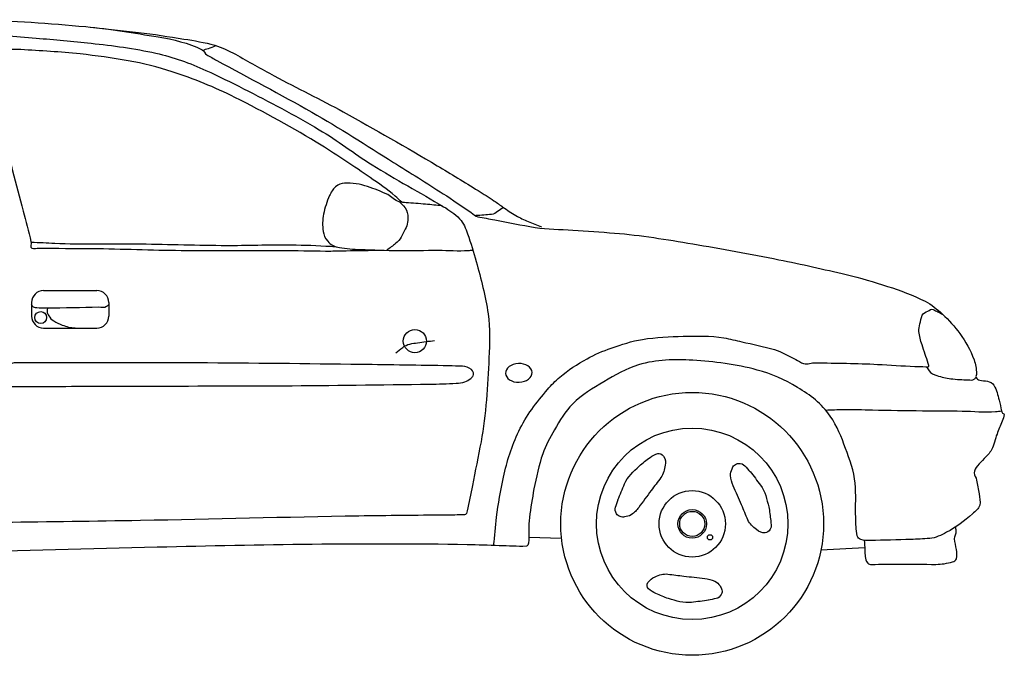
# Model space of a CAD drawing. Extents: x 149 to 250, y -977 to -912.
# Tile 80 of 156: x 209.39 to 211.52, y -953.69 to -952.31. Entities that reach past the tile are written whole.
import ezdxf

# ---------------------------------------------------------------- set-up
doc = ezdxf.new("R2010")
doc.units = 0
doc.header["$MEASUREMENT"] = 0
doc.layers.get('0').update_dxf_attribs({"linetype": 'CONTINUOUS'})

msp = doc.modelspace()

# ---------------------------------------------------------------- linework, layer by layer
at = {"linetype": 'Continuous'}
for p, q in [((209.43819, -952.90094), (209.5537, -952.90094)), ((209.41239, -952.92674), (209.41239, -952.95639)), ((209.5795, -952.92674), (209.5795, -952.95639)), ((209.43819, -952.98219), (209.5537, -952.98219)), ((209.49193, -952.97987), (209.51399, -952.98219)), ((210.49002, -953.43525), (210.56094, -953.43758)), ((211.21783, -953.45805), (211.12293, -953.46312))]:
    msp.add_line(p, q, dxfattribs=at)
for centre, radius in [((209.43194, -952.95927), 0.01294), ((210.24289, -953.01043), 0.02505), ((210.84394, -953.40626), 0.28473), ((210.84394, -953.40626), 0.2074), ((210.84394, -953.40626), 0.07193), ((210.84394, -953.40626), 0.03092), ((210.84394, -953.40626), 0.02713), ((210.88255, -953.43548), 0.00568)]:
    msp.add_circle(centre, radius, dxfattribs=at)
for centre, start, end in [((209.43819, -952.92674), 90.00051, 180), ((209.5537, -952.92674), 0.00147, 89.99893), ((209.43819, -952.95639), 180, 269.9995), ((209.5537, -952.95639), 270.00051, 0)]:
    msp.add_arc(centre, 0.0258, start, end, dxfattribs=at)
msp.add_ellipse((210.46816, -953.07916), major_axis=(-0.02887, -0.00115), ratio=0.7026985, start_param=4.712389, end_param=10.9955643, dxfattribs=at)
for points, knots in [([(208.5696, -952.3295), (208.61353, -952.32717), (208.65746, -952.32485), (208.70139, -952.32252), (208.80852, -952.31685), (208.91591, -952.31749), (209.02318, -952.31586), (209.11311, -952.3145), (209.20306, -952.31411), (209.29299, -952.31476), (209.37202, -952.31532), (209.45079, -952.32239), (209.52964, -952.32917), (209.58237, -952.33371), (209.63436, -952.34289), (209.68666, -952.35136), (209.71933, -952.35665), (209.75128, -952.36449), (209.78176, -952.37909), (209.78634, -952.38128), (209.78737, -952.38777), (209.79171, -952.39018), (209.79907, -952.39427), (209.80644, -952.39835), (209.81383, -952.40238), (209.88237, -952.43978), (209.95158, -952.47588), (210.01951, -952.5144), (210.07973, -952.54856), (210.1377, -952.58646), (210.19644, -952.6231), (210.23247, -952.64558), (210.26847, -952.66811), (210.30425, -952.69098), (210.32486, -952.70415), (210.34474, -952.7184), (210.36507, -952.73202), (210.36975, -952.73516), (210.37392, -952.73982), (210.37945, -952.74089), (210.39163, -952.74327), (210.40383, -952.7455), (210.41603, -952.74779), (210.44512, -952.75326), (210.47411, -952.75907), (210.5033, -952.76419), (210.53026, -952.76891), (210.55786, -952.76778), (210.58513, -952.76973), (210.61536, -952.77189), (210.64559, -952.77396), (210.6758, -952.77639), (210.73256, -952.78095), (210.78879, -952.79027), (210.84499, -952.79968), (210.90751, -952.81015), (210.96972, -952.82167), (211.03187, -952.83406), (211.08076, -952.84381), (211.12931, -952.85474), (211.17784, -952.86623), (211.20807, -952.87339), (211.23766, -952.88261), (211.26741, -952.89174), (211.29535, -952.90031), (211.32228, -952.91081), (211.34868, -952.92413), (211.36278, -952.93123), (211.37462, -952.94111), (211.38628, -952.95185), (211.40038, -952.96484), (211.41246, -952.9785), (211.42388, -952.994), (211.43692, -953.0117), (211.44695, -953.02958), (211.45484, -953.05057), (211.45857, -953.06048), (211.45928, -953.07051), (211.46037, -953.08052), (211.46069, -953.08345), (211.45787, -953.08646), (211.45927, -953.08939), (211.46075, -953.09251), (211.46393, -953.09382), (211.46701, -953.09494), (211.47241, -953.0969), (211.47826, -953.09528), (211.48359, -953.09715), (211.48897, -953.09904), (211.49495, -953.10086), (211.49797, -953.10603), (211.50405, -953.11644), (211.50629, -953.12717), (211.50903, -953.13819), (211.51095, -953.14595), (211.51261, -953.15374), (211.51456, -953.16148), (211.51486, -953.16269), (211.51526, -953.16387), (211.51566, -953.16503), (211.51634, -953.16699), (211.52037, -953.16752), (211.52008, -953.16947), (211.51941, -953.17415), (211.51751, -953.17921), (211.51566, -953.18389), (211.512, -953.19315), (211.50821, -953.20236), (211.5046, -953.21162), (211.50019, -953.22293), (211.49815, -953.23508), (211.49244, -953.246), (211.48862, -953.25331), (211.48232, -953.25873), (211.47696, -953.26486), (211.4723, -953.27017), (211.46728, -953.27469), (211.46258, -953.28039), (211.45873, -953.28505), (211.4547, -953.29052), (211.45484, -953.29591), (211.45498, -953.30104), (211.45925, -953.3061), (211.46037, -953.31144), (211.46245, -953.32132), (211.46431, -953.33138), (211.4659, -953.34139), (211.46717, -953.34942), (211.46901, -953.35779), (211.46701, -953.36579), (211.465, -953.37378), (211.45793, -953.37914), (211.45152, -953.38465), (211.43337, -953.40025), (211.41607, -953.41345), (211.39513, -953.42458), (211.38336, -953.43083), (211.37156, -953.43678), (211.35864, -953.43789), (211.34501, -953.43905), (211.33137, -953.43964), (211.31772, -953.4401), (211.2886, -953.4411), (211.25948, -953.44176), (211.23036, -953.44232), (211.22332, -953.44246), (211.21634, -953.44217), (211.20935, -953.4401), (211.20573, -953.43903), (211.20235, -953.43598), (211.20161, -953.43234), (211.19892, -953.41905), (211.19876, -953.40576), (211.1983, -953.39241), (211.19744, -953.36765), (211.19942, -953.34282), (211.19719, -953.3181), (211.19483, -953.29205), (211.18502, -953.26761), (211.17618, -953.24267), (211.16744, -953.21804), (211.15815, -953.19492), (211.143, -953.1728), (211.12457, -953.14586), (211.10011, -953.12729), (211.07223, -953.11068), (211.04406, -953.09391), (211.01614, -953.08139), (210.98487, -953.07297), (210.93839, -953.06046), (210.89177, -953.05438), (210.84499, -953.0519), (210.80609, -953.04984), (210.76653, -953.04989), (210.72778, -953.06188), (210.70023, -953.0704), (210.67698, -953.08397), (210.65258, -953.09848), (210.62847, -953.11282), (210.60511, -953.12609), (210.58513, -953.14618), (210.56839, -953.163), (210.55685, -953.18245), (210.54532, -953.20274), (210.53565, -953.21976), (210.52599, -953.23635), (210.51988, -953.25488), (210.51168, -953.27977), (210.506, -953.30493), (210.50108, -953.33052), (210.49711, -953.35117), (210.4941, -953.3719), (210.49113, -953.39263), (210.48851, -953.41092), (210.49165, -953.42964), (210.48892, -953.44809), (210.48853, -953.45074), (210.48716, -953.45463), (210.4845, -953.45474), (210.46497, -953.45557), (210.44542, -953.45425), (210.42589, -953.45363), (210.40267, -953.45291), (210.37945, -953.45178), (210.35622, -953.45142), (210.13235, -953.44787), (209.90832, -953.45143), (209.68445, -953.45696), (209.39082, -953.46422), (209.0972, -953.47109), (208.80367, -953.48136), (208.78761, -953.48193), (208.77155, -953.48249), (208.75549, -953.48305)], [0, 0, 0, 0, 0.0197554, 0.0197554, 0.0197554, 0.0679364, 0.0679364, 0.0679364, 0.1083272, 0.1083272, 0.1083272, 0.1438172, 0.1438172, 0.1438172, 0.1675565, 0.1675565, 0.1675565, 0.1823853, 0.1823853, 0.1823853, 0.1846162, 0.1846162, 0.1846162, 0.1883972, 0.1883972, 0.1883972, 0.2234572, 0.2234572, 0.2234572, 0.2545417, 0.2545417, 0.2545417, 0.2736137, 0.2736137, 0.2736137, 0.2845968, 0.2845968, 0.2845968, 0.2871257, 0.2871257, 0.2871257, 0.2926985, 0.2926985, 0.2926985, 0.3059906, 0.3059906, 0.3059906, 0.3182683, 0.3182683, 0.3182683, 0.3318788, 0.3318788, 0.3318788, 0.3574442, 0.3574442, 0.3574442, 0.3858891, 0.3858891, 0.3858891, 0.4082641, 0.4082641, 0.4082641, 0.4222056, 0.4222056, 0.4222056, 0.4353027, 0.4353027, 0.4353027, 0.4422959, 0.4422959, 0.4422959, 0.4507508, 0.4507508, 0.4507508, 0.4604042, 0.4604042, 0.4604042, 0.4649629, 0.4649629, 0.4649629, 0.4663016, 0.4663016, 0.4663016, 0.467727, 0.467727, 0.467727, 0.4702321, 0.4702321, 0.4702321, 0.472761, 0.472761, 0.472761, 0.4778527, 0.4778527, 0.4778527, 0.4814364, 0.4814364, 0.4814364, 0.4819927, 0.4819927, 0.4819927, 0.4829305, 0.4829305, 0.4829305, 0.4851882, 0.4851882, 0.4851882, 0.4896571, 0.4896571, 0.4896571, 0.4951168, 0.4951168, 0.4951168, 0.4987689, 0.4987689, 0.4987689, 0.5019366, 0.5019366, 0.5019366, 0.5045338, 0.5045338, 0.5045338, 0.5070014, 0.5070014, 0.5070014, 0.5115601, 0.5115601, 0.5115601, 0.5152167, 0.5152167, 0.5152167, 0.5188688, 0.5188688, 0.5188688, 0.5292129, 0.5292129, 0.5292129, 0.5350275, 0.5350275, 0.5350275, 0.5411613, 0.5411613, 0.5411613, 0.5542428, 0.5542428, 0.5542428, 0.5574054, 0.5574054, 0.5574054, 0.5590467, 0.5590467, 0.5590467, 0.5650445, 0.5650445, 0.5650445, 0.5761702, 0.5761702, 0.5761702, 0.5878906, 0.5878906, 0.5878906, 0.5994699, 0.5994699, 0.5994699, 0.6135657, 0.6135657, 0.6135657, 0.6278095, 0.6278095, 0.6278095, 0.6489858, 0.6489858, 0.6489858, 0.6665959, 0.6665959, 0.6665959, 0.6791151, 0.6791151, 0.6791151, 0.6914818, 0.6914818, 0.6914818, 0.7018364, 0.7018364, 0.7018364, 0.7105194, 0.7105194, 0.7105194, 0.7221873, 0.7221873, 0.7221873, 0.7316039, 0.7316039, 0.7316039, 0.7399123, 0.7399123, 0.7399123, 0.7411085, 0.7411085, 0.7411085, 0.7498835, 0.7498835, 0.7498835, 0.7603175, 0.7603175, 0.7603175, 0.860883, 0.860883, 0.860883, 0.9927818, 0.9927818, 0.9927818, 1, 1, 1, 1]), ([(209.53969, -952.3301), (209.57445, -952.33395), (209.60921, -952.33781), (209.64396, -952.34166), (209.67693, -952.34532), (209.70964, -952.35092), (209.74245, -952.35596), (209.76491, -952.35941), (209.78722, -952.36326), (209.80919, -952.36961), (209.82493, -952.37416), (209.83957, -952.38136), (209.8539, -952.38911), (209.88221, -952.40441), (209.90978, -952.42084), (209.93814, -952.4359), (209.98781, -952.46228), (210.03844, -952.4869), (210.08781, -952.51389), (210.15639, -952.55139), (210.22406, -952.59045), (210.29127, -952.63036), (210.32105, -952.64804), (210.35063, -952.66602), (210.38004, -952.6843), (210.39161, -952.69149), (210.40307, -952.69882), (210.41438, -952.7064), (210.42092, -952.71078), (210.42724, -952.71549), (210.43371, -952.71998), (210.44295, -952.72637), (210.45211, -952.73283), (210.46184, -952.73852), (210.47031, -952.74347), (210.47933, -952.74729), (210.48837, -952.75102), (210.49815, -952.75505), (210.50793, -952.75908), (210.5177, -952.76311)], [0, 0, 0, 0, 0.0967823, 0.0967823, 0.0967823, 0.1885937, 0.1885937, 0.1885937, 0.2514372, 0.2514372, 0.2514372, 0.2964348, 0.2964348, 0.2964348, 0.3853284, 0.3853284, 0.3853284, 0.5410311, 0.5410311, 0.5410311, 0.7573034, 0.7573034, 0.7573034, 0.853131, 0.853131, 0.853131, 0.8908037, 0.8908037, 0.8908037, 0.9125947, 0.9125947, 0.9125947, 0.9436779, 0.9436779, 0.9436779, 0.9707267, 0.9707267, 0.9707267, 1, 1, 1, 1]), ([(209.24721, -952.34878), (209.2606, -952.34821), (209.27399, -952.34765), (209.28738, -952.34709), (209.33235, -952.3452), (209.37729, -952.35056), (209.42223, -952.35402), (209.46199, -952.35709), (209.50155, -952.36097), (209.54118, -952.36512), (209.58829, -952.37005), (209.63505, -952.37658), (209.68157, -952.38663), (209.71919, -952.39475), (209.75513, -952.40817), (209.79014, -952.42408), (209.81779, -952.43664), (209.84485, -952.44973), (209.87175, -952.46362), (209.92703, -952.49217), (209.98219, -952.52058), (210.03565, -952.55234), (210.07519, -952.57583), (210.1116, -952.60419), (210.15045, -952.62864), (210.20093, -952.66042), (210.25382, -952.68814), (210.30501, -952.71917), (210.31752, -952.72674), (210.32963, -952.73437), (210.33994, -952.74552), (210.34864, -952.75493), (210.35315, -952.76645), (210.35723, -952.77813), (210.36414, -952.79791), (210.37044, -952.81757), (210.3759, -952.83778), (210.38609, -952.87551), (210.39607, -952.91289), (210.40149, -952.95161), (210.4059, -952.98316), (210.40534, -953.01505), (210.40356, -953.04664), (210.40015, -953.10734), (210.39776, -953.16855), (210.38627, -953.22845), (210.38018, -953.26022), (210.37386, -953.29181), (210.3676, -953.32348), (210.36399, -953.34177), (210.36032, -953.36002), (210.35654, -953.37828), (210.35583, -953.38168), (210.35378, -953.38646), (210.35031, -953.38661), (210.33648, -953.38717), (210.32265, -953.38715), (210.30882, -953.3873), (210.24635, -953.388), (210.18387, -953.38841), (210.12141, -953.38938), (209.9636, -953.39182), (209.80583, -953.39626), (209.64803, -953.39909), (209.54937, -953.40086), (209.4507, -953.40188), (209.35204, -953.40325), (209.35042, -953.40328), (209.34881, -953.40338), (209.3472, -953.40325), (209.34395, -953.403), (209.34829, -953.39625), (209.34651, -953.39354), (209.34529, -953.39171), (209.34408, -953.38987), (209.34286, -953.38803)], [0, 0, 0, 0, 0.0140267, 0.0140267, 0.0140267, 0.0611442, 0.0611442, 0.0611442, 0.1028299, 0.1028299, 0.1028299, 0.152388, 0.152388, 0.152388, 0.1924649, 0.1924649, 0.1924649, 0.2241056, 0.2241056, 0.2241056, 0.2891377, 0.2891377, 0.2891377, 0.3372362, 0.3372362, 0.3372362, 0.3997383, 0.3997383, 0.3997383, 0.415006, 0.415006, 0.415006, 0.4278827, 0.4278827, 0.4278827, 0.4496942, 0.4496942, 0.4496942, 0.4904046, 0.4904046, 0.4904046, 0.5235721, 0.5235721, 0.5235721, 0.5872975, 0.5872975, 0.5872975, 0.6210911, 0.6210911, 0.6210911, 0.6405985, 0.6405985, 0.6405985, 0.644225, 0.644225, 0.644225, 0.6587056, 0.6587056, 0.6587056, 0.7241045, 0.7241045, 0.7241045, 0.8893172, 0.8893172, 0.8893172, 0.9926087, 0.9926087, 0.9926087, 0.9942979, 0.9942979, 0.9942979, 0.9976951, 0.9976951, 0.9976951, 1, 1, 1, 1]), ([(210.2146, -952.70974), (210.20973, -952.70521), (210.20485, -952.70068), (210.19998, -952.69616), (210.18353, -952.68088), (210.16432, -952.66888), (210.14584, -952.65608), (210.11107, -952.63199), (210.07601, -952.60871), (210.04013, -952.58625), (209.97946, -952.54829), (209.91692, -952.51456), (209.85274, -952.48242), (209.80882, -952.46043), (209.76387, -952.44197), (209.71706, -952.4269), (209.68574, -952.41682), (209.65416, -952.4089), (209.62188, -952.4032), (209.5871, -952.39707), (209.55235, -952.39202), (209.51725, -952.38831), (209.47442, -952.38378), (209.43153, -952.3813), (209.38866, -952.37883), (209.37474, -952.37803), (209.36075, -952.37851), (209.3468, -952.3795), (209.3399, -952.38), (209.33363, -952.38246), (209.32723, -952.38628), (209.32072, -952.39016), (209.31453, -952.39498), (209.31305, -952.40185), (209.31082, -952.41227), (209.31302, -952.42338), (209.31575, -952.43367), (209.33417, -952.50296), (209.35281, -952.57221), (209.3711, -952.64153), (209.37876, -952.67053), (209.38641, -952.69953), (209.39406, -952.72854), (209.39987, -952.75061), (209.40533, -952.77277), (209.41093, -952.79489), (209.41211, -952.79953), (209.40817, -952.80807), (209.41296, -952.80911), (209.41791, -952.81018), (209.42286, -952.80908), (209.42781, -952.80911), (209.46651, -952.80933), (209.50521, -952.80943), (209.54391, -952.80979), (209.60805, -952.81037), (209.67216, -952.81319), (209.7363, -952.81385), (209.81302, -952.81463), (209.88976, -952.81343), (209.96648, -952.81385), (209.99799, -952.81402), (210.02949, -952.81556), (210.06099, -952.8152), (210.07202, -952.81508), (210.08304, -952.81469), (210.09407, -952.81453), (210.1195, -952.81414), (210.14493, -952.81375), (210.17036, -952.81336)], [0, 0, 0, 0, 0.0092011, 0.0092011, 0.0092011, 0.0402656, 0.0402656, 0.0402656, 0.098685, 0.098685, 0.098685, 0.1974799, 0.1974799, 0.1974799, 0.2650845, 0.2650845, 0.2650845, 0.3103158, 0.3103158, 0.3103158, 0.3590522, 0.3590522, 0.3590522, 0.4185148, 0.4185148, 0.4185148, 0.4378168, 0.4378168, 0.4378168, 0.4473693, 0.4473693, 0.4473693, 0.4570801, 0.4570801, 0.4570801, 0.4718079, 0.4718079, 0.4718079, 0.5710032, 0.5710032, 0.5710032, 0.6124974, 0.6124974, 0.6124974, 0.6440701, 0.6440701, 0.6440701, 0.6506933, 0.6506933, 0.6506933, 0.6575415, 0.6575415, 0.6575415, 0.711084, 0.711084, 0.711084, 0.7998213, 0.7998213, 0.7998213, 0.905972, 0.905972, 0.905972, 0.9495568, 0.9495568, 0.9495568, 0.9648135, 0.9648135, 0.9648135, 1, 1, 1, 1]), ([(209.78686, -952.3846), (209.7864, -952.3834), (209.78592, -952.3822), (209.78549, -952.381), (209.78429, -952.37759), (209.79216, -952.37796), (209.79555, -952.37659), (209.80079, -952.37447), (209.80604, -952.37235), (209.81128, -952.37023)], [0, 0, 0, 0, 0.1209728, 0.1209728, 0.1209728, 0.4663623, 0.4663623, 0.4663623, 1, 1, 1, 1]), ([(210.30198, -952.71733), (210.29001, -952.71617), (210.27804, -952.71502), (210.26607, -952.71386), (210.25204, -952.7125), (210.23796, -952.71184), (210.2239, -952.71074), (210.21883, -952.71035), (210.21378, -952.70987), (210.20881, -952.70852), (210.19927, -952.70592), (210.19281, -952.69713), (210.18396, -952.69294), (210.16984, -952.68623), (210.15548, -952.68057), (210.14047, -952.67557), (210.12421, -952.67017), (210.10687, -952.66746), (210.09032, -952.66801), (210.08356, -952.66823), (210.07711, -952.67094), (210.07123, -952.67602), (210.06461, -952.68174), (210.06121, -952.68786), (210.05792, -952.69516), (210.05197, -952.70833), (210.04785, -952.72148), (210.04505, -952.73523), (210.04256, -952.74745), (210.04238, -952.76027), (210.04416, -952.77262), (210.04528, -952.78038), (210.04782, -952.7875), (210.05392, -952.79399), (210.06141, -952.80195), (210.06966, -952.80649), (210.07922, -952.80779), (210.09444, -952.80986), (210.10964, -952.81131), (210.12493, -952.81179), (210.15245, -952.81266), (210.17996, -952.81401), (210.20748, -952.81402), (210.23633, -952.81403), (210.26518, -952.81362), (210.29403, -952.81357), (210.31548, -952.81354), (210.33697, -952.81544), (210.35838, -952.81402), (210.36187, -952.81379), (210.36535, -952.81356), (210.36883, -952.81333)], [0, 0, 0, 0, 0.0525816, 0.0525816, 0.0525816, 0.1141971, 0.1141971, 0.1141971, 0.1364275, 0.1364275, 0.1364275, 0.1791785, 0.1791785, 0.1791785, 0.2474311, 0.2474311, 0.2474311, 0.3213498, 0.3213498, 0.3213498, 0.3515157, 0.3515157, 0.3515157, 0.3854991, 0.3854991, 0.3854991, 0.4468277, 0.4468277, 0.4468277, 0.5013424, 0.5013424, 0.5013424, 0.5355807, 0.5355807, 0.5355807, 0.5775783, 0.5775783, 0.5775783, 0.6444575, 0.6444575, 0.6444575, 0.7648113, 0.7648113, 0.7648113, 0.8909439, 0.8909439, 0.8909439, 0.9847356, 0.9847356, 0.9847356, 1, 1, 1, 1]), ([(210.20934, -952.70866), (210.21227, -952.71143), (210.2152, -952.7142), (210.21814, -952.71698), (210.22358, -952.72213), (210.2263, -952.7303), (210.22746, -952.73745), (210.22906, -952.74737), (210.22683, -952.75836), (210.22213, -952.76817), (210.21653, -952.77986), (210.21105, -952.7913), (210.20127, -952.79888), (210.19491, -952.80382), (210.18855, -952.80875), (210.18219, -952.81369)], [0, 0, 0, 0, 0.0952985, 0.0952985, 0.0952985, 0.2723687, 0.2723687, 0.2723687, 0.5177319, 0.5177319, 0.5177319, 0.8099559, 0.8099559, 0.8099559, 1, 1, 1, 1]), ([(210.43492, -952.72119), (210.43063, -952.72401), (210.42634, -952.72683), (210.42206, -952.72965), (210.41805, -952.73229), (210.41398, -952.73576), (210.4092, -952.7361), (210.39781, -952.73692), (210.38642, -952.73773), (210.37503, -952.73854)], [0, 0, 0, 0, 0.2404112, 0.2404112, 0.2404112, 0.4650653, 0.4650653, 0.4650653, 1, 1, 1, 1]), ([(209.41109, -952.79579), (209.42837, -952.79662), (209.44564, -952.79745), (209.46291, -952.79828), (209.5209, -952.80106), (209.57902, -952.79882), (209.63707, -952.79963), (209.69917, -952.80049), (209.76127, -952.80223), (209.82338, -952.80302), (209.87029, -952.80361), (209.91721, -952.80114), (209.96412, -952.80166), (209.99271, -952.80198), (210.02131, -952.80268), (210.04985, -952.80437), (210.05676, -952.80478), (210.06366, -952.80518), (210.07057, -952.80559)], [0, 0, 0, 0, 0.0786409, 0.0786409, 0.0786409, 0.3426618, 0.3426618, 0.3426618, 0.625141, 0.625141, 0.625141, 0.8385154, 0.8385154, 0.8385154, 0.9685397, 0.9685397, 0.9685397, 1, 1, 1, 1]), ([(209.5794, -952.9319), (209.57783, -952.93317), (209.57627, -952.93444), (209.57471, -952.9357), (209.57031, -952.93928), (209.56343, -952.93692), (209.55776, -952.93705), (209.52044, -952.9379), (209.48312, -952.9387), (209.4458, -952.93906), (209.43829, -952.93913), (209.43079, -952.93878), (209.42328, -952.93839), (209.42046, -952.93824), (209.41667, -952.93814), (209.41525, -952.9357), (209.41421, -952.93391), (209.41317, -952.93212), (209.41213, -952.93034)], [0, 0, 0, 0, 0.035036, 0.035036, 0.035036, 0.1337595, 0.1337595, 0.1337595, 0.7839325, 0.7839325, 0.7839325, 0.9147861, 0.9147861, 0.9147861, 0.963936, 0.963936, 0.963936, 1, 1, 1, 1]), ([(209.4465, -952.93905), (209.44638, -952.94135), (209.44625, -952.94364), (209.44612, -952.94593), (209.44593, -952.9493), (209.44764, -952.95241), (209.44954, -952.95546), (209.45245, -952.96014), (209.45568, -952.96391), (209.46019, -952.96671), (209.46621, -952.97046), (209.47225, -952.97357), (209.47881, -952.97567), (209.48318, -952.97707), (209.48756, -952.97847), (209.49193, -952.97987)], [0, 0, 0, 0, 0.1029514, 0.1029514, 0.1029514, 0.2542275, 0.2542275, 0.2542275, 0.4855463, 0.4855463, 0.4855463, 0.7943127, 0.7943127, 0.7943127, 1, 1, 1, 1]), ([(210.4136, -953.45322), (210.41573, -953.43277), (210.41786, -953.41232), (210.41999, -953.39187), (210.42304, -953.36261), (210.4293, -953.33385), (210.43529, -953.30495), (210.44239, -953.27065), (210.45272, -953.2376), (210.46814, -953.20548), (210.48429, -953.17184), (210.50626, -953.14333), (210.53044, -953.11515), (210.53874, -953.10547), (210.54723, -953.09656), (210.55706, -953.08845), (210.57558, -953.07318), (210.59488, -953.06004), (210.61596, -953.04869), (210.63305, -953.03949), (210.65039, -953.03196), (210.66863, -953.0254), (210.69087, -953.01739), (210.71301, -953.01053), (210.73632, -953.00671), (210.76573, -953.00189), (210.79518, -953.00038), (210.82467, -952.99989), (210.85391, -952.9994), (210.8834, -952.99784), (210.91246, -953.0033), (210.92569, -953.00578), (210.93853, -953.00884), (210.95154, -953.01182), (210.97523, -953.01724), (210.99897, -953.02196), (211.02234, -953.02886), (211.03853, -953.03365), (211.05309, -953.04264), (211.06822, -953.04988), (211.07399, -953.05265), (211.07884, -953.05725), (211.08521, -953.05897), (211.09383, -953.06131), (211.10256, -953.05709), (211.11126, -953.05727), (211.1561, -953.05818), (211.20097, -953.05851), (211.24578, -953.06068), (211.2726, -953.06197), (211.29937, -953.0642), (211.3262, -953.06522), (211.33413, -953.06552), (211.34206, -953.06561), (211.34999, -953.06579), (211.35188, -953.06583), (211.35377, -953.06637), (211.35565, -953.06579), (211.35792, -953.06509), (211.35638, -953.06112), (211.35565, -953.05897), (211.35341, -953.05234), (211.35108, -953.04573), (211.34886, -953.03909), (211.34658, -953.03228), (211.34431, -953.02548), (211.34206, -953.01864), (211.33895, -953.00919), (211.33605, -952.99941), (211.33526, -952.98966), (211.33482, -952.98422), (211.33649, -952.97867), (211.33753, -952.97319), (211.33875, -952.96678), (211.33944, -952.96053), (211.34263, -952.95444), (211.34508, -952.94976), (211.34982, -952.94784), (211.35452, -952.94535), (211.35841, -952.9433), (211.36272, -952.94024), (211.36642, -952.94194), (211.36983, -952.94352), (211.37324, -952.94529), (211.37661, -952.94706), (211.38007, -952.94887), (211.38353, -952.95069), (211.38698, -952.9525)], [0, 0, 0, 0, 0.0441719, 0.0441719, 0.0441719, 0.1073743, 0.1073743, 0.1073743, 0.1823936, 0.1823936, 0.1823936, 0.2609754, 0.2609754, 0.2609754, 0.2879764, 0.2879764, 0.2879764, 0.3388729, 0.3388729, 0.3388729, 0.3801179, 0.3801179, 0.3801179, 0.4304032, 0.4304032, 0.4304032, 0.4938659, 0.4938659, 0.4938659, 0.5567826, 0.5567826, 0.5567826, 0.5854266, 0.5854266, 0.5854266, 0.6375779, 0.6375779, 0.6375779, 0.6737163, 0.6737163, 0.6737163, 0.6875163, 0.6875163, 0.6875163, 0.7062143, 0.7062143, 0.7062143, 0.802578, 0.802578, 0.802578, 0.8602663, 0.8602663, 0.8602663, 0.8773065, 0.8773065, 0.8773065, 0.8813627, 0.8813627, 0.8813627, 0.8862453, 0.8862453, 0.8862453, 0.9012933, 0.9012933, 0.9012933, 0.9167266, 0.9167266, 0.9167266, 0.9380386, 0.9380386, 0.9380386, 0.9499481, 0.9499481, 0.9499481, 0.963861, 0.963861, 0.963861, 0.9745814, 0.9745814, 0.9745814, 0.9834418, 0.9834418, 0.9834418, 0.9916095, 0.9916095, 0.9916095, 1, 1, 1, 1]), ([(210.20165, -953.03585), (210.20662, -953.03187), (210.21159, -953.02788), (210.21655, -953.02389), (210.22534, -953.01684), (210.23769, -953.01543), (210.24886, -953.01392), (210.26112, -953.01226), (210.27337, -953.0106), (210.28563, -953.00894)], [0, 0, 0, 0, 0.2123106, 0.2123106, 0.2123106, 0.587797, 0.587797, 0.587797, 1, 1, 1, 1]), ([(209.46043, -953.05712), (209.4445, -953.05728), (209.42857, -953.05744), (209.41263, -953.05761), (209.40185, -953.05771), (209.39106, -953.05721), (209.38028, -953.05712), (209.37652, -953.05709), (209.37284, -953.05712), (209.36917, -953.05906), (209.36385, -953.06187), (209.36138, -953.06731), (209.36, -953.07262), (209.35837, -953.07891), (209.3592, -953.08567), (209.36097, -953.09199), (209.36266, -953.09806), (209.36354, -953.10533), (209.36966, -953.10846), (209.3711, -953.10919), (209.37255, -953.10895), (209.374, -953.10894), (209.39573, -953.1088), (209.41746, -953.10851), (209.43919, -953.10846), (209.5026, -953.1083), (209.56602, -953.10815), (209.62943, -953.10797), (209.73864, -953.10768), (209.84784, -953.10734), (209.95705, -953.10701), (210.06304, -953.10668), (210.16903, -953.10489), (210.27501, -953.10362), (210.29418, -953.10338), (210.31332, -953.10246), (210.33247, -953.10168), (210.33882, -953.10142), (210.34509, -953.10067), (210.3513, -953.09877), (210.35611, -953.0973), (210.35976, -953.09414), (210.36386, -953.09102), (210.36595, -953.08943), (210.36784, -953.08762), (210.36917, -953.0857), (210.37166, -953.08209), (210.36952, -953.07539), (210.36531, -953.07213), (210.35914, -953.06737), (210.35287, -953.06515), (210.34599, -953.06487), (210.33601, -953.06446), (210.32604, -953.06406), (210.31605, -953.0639), (210.2528, -953.06291), (210.18955, -953.06173), (210.12629, -953.061), (210.00808, -953.05962), (209.88986, -953.05814), (209.77164, -953.05761), (209.69872, -953.05727), (209.62581, -953.05799), (209.5529, -953.05761), (209.522, -953.05744), (209.4911, -953.05728), (209.46019, -953.05712)], [0, 0, 0, 0, 0.0230869, 0.0230869, 0.0230869, 0.0387122, 0.0387122, 0.0387122, 0.0441567, 0.0441567, 0.0441567, 0.0520637, 0.0520637, 0.0520637, 0.0614315, 0.0614315, 0.0614315, 0.0704236, 0.0704236, 0.0704236, 0.0725356, 0.0725356, 0.0725356, 0.1040172, 0.1040172, 0.1040172, 0.195894, 0.195894, 0.195894, 0.354116, 0.354116, 0.354116, 0.5076822, 0.5076822, 0.5076822, 0.5354474, 0.5354474, 0.5354474, 0.5446495, 0.5446495, 0.5446495, 0.5517742, 0.5517742, 0.5517742, 0.5554075, 0.5554075, 0.5554075, 0.562217, 0.562217, 0.562217, 0.572183, 0.572183, 0.572183, 0.5866481, 0.5866481, 0.5866481, 0.6783027, 0.6783027, 0.6783027, 0.8495901, 0.8495901, 0.8495901, 0.9552267, 0.9552267, 0.9552267, 1, 1, 1, 1]), ([(211.35173, -953.06592), (211.35361, -953.06891), (211.35548, -953.07189), (211.35735, -953.07488), (211.36087, -953.08048), (211.36795, -953.083), (211.37435, -953.0851), (211.38427, -953.08837), (211.39412, -953.09075), (211.40436, -953.09192), (211.41701, -953.09337), (211.42966, -953.09385), (211.44231, -953.09419), (211.44647, -953.0943), (211.45162, -953.09583), (211.45477, -953.09306), (211.45625, -953.09175), (211.45769, -953.09044), (211.45916, -953.08914)], [0, 0, 0, 0, 0.0899036, 0.0899036, 0.0899036, 0.2585467, 0.2585467, 0.2585467, 0.5203092, 0.5203092, 0.5203092, 0.8435839, 0.8435839, 0.8435839, 0.9499874, 0.9499874, 0.9499874, 1, 1, 1, 1]), ([(211.13297, -953.15961), (211.14603, -953.1592), (211.15909, -953.15879), (211.17215, -953.15839), (211.19291, -953.15775), (211.21368, -953.15919), (211.23445, -953.15952), (211.2707, -953.16011), (211.30694, -953.16073), (211.34319, -953.16123), (211.37189, -953.16162), (211.40059, -953.16159), (211.42928, -953.1618), (211.45336, -953.16197), (211.47754, -953.16531), (211.5015, -953.16293), (211.50586, -953.1625), (211.51023, -953.16207), (211.51459, -953.16163)], [0, 0, 0, 0, 0.1026762, 0.1026762, 0.1026762, 0.2659059, 0.2659059, 0.2659059, 0.5508081, 0.5508081, 0.5508081, 0.7763292, 0.7763292, 0.7763292, 0.9655254, 0.9655254, 0.9655254, 1, 1, 1, 1]), ([(210.68281, -953.35442), (210.68767, -953.34285), (210.69252, -953.33127), (210.69738, -953.3197), (210.70383, -953.3043), (210.71687, -953.2927), (210.72925, -953.28105), (210.73659, -953.27413), (210.74386, -953.26853), (210.75257, -953.26261), (210.75813, -953.25883), (210.76381, -953.25551), (210.76944, -953.25386), (210.77352, -953.25266), (210.77781, -953.25537), (210.78184, -953.25979), (210.78765, -953.26614), (210.7863, -953.27298), (210.7851, -953.27929), (210.7834, -953.28824), (210.78179, -953.29816), (210.77621, -953.30592), (210.76922, -953.31563), (210.76193, -953.32451), (210.75496, -953.33392), (210.74594, -953.34609), (210.73714, -953.35842), (210.72809, -953.37061), (210.72355, -953.37673), (210.71861, -953.38195), (210.71186, -953.38662), (210.70735, -953.38974), (210.70231, -953.3905), (210.69735, -953.39121), (210.69425, -953.39166), (210.69098, -953.39159), (210.68785, -953.39051), (210.68461, -953.38939), (210.68199, -953.38765), (210.68001, -953.38449), (210.67715, -953.37991), (210.6763, -953.37487), (210.67784, -953.37037), (210.67977, -953.36473), (210.68171, -953.35908), (210.68364, -953.35344)], [0, 0, 0, 0, 0.1022394, 0.1022394, 0.1022394, 0.2382491, 0.2382491, 0.2382491, 0.3189639, 0.3189639, 0.3189639, 0.3705781, 0.3705781, 0.3705781, 0.4079016, 0.4079016, 0.4079016, 0.461578, 0.461578, 0.461578, 0.5378091, 0.5378091, 0.5378091, 0.6332434, 0.6332434, 0.6332434, 0.7567296, 0.7567296, 0.7567296, 0.8186162, 0.8186162, 0.8186162, 0.8599265, 0.8599265, 0.8599265, 0.8857919, 0.8857919, 0.8857919, 0.9126309, 0.9126309, 0.9126309, 0.9514086, 0.9514086, 0.9514086, 1, 1, 1, 1]), ([(210.9694, -953.29264), (210.97699, -953.30263), (210.98459, -953.31262), (210.99219, -953.32262), (211.00229, -953.33591), (211.00584, -953.35307), (211.00973, -953.36954), (211.01203, -953.37931), (211.01299, -953.38914), (211.01403, -953.39895), (211.0147, -953.40523), (211.01657, -953.41164), (211.01318, -953.41795), (211.01072, -953.4225), (211.006, -953.42532), (211.00184, -953.42572), (210.99586, -953.4263), (210.98898, -953.42331), (210.98332, -953.41879), (210.9753, -953.41238), (210.96847, -953.40637), (210.9647, -953.39777), (210.95999, -953.38701), (210.95574, -953.37611), (210.95108, -953.36537), (210.94505, -953.35147), (210.93878, -953.33797), (210.93274, -953.32375), (210.92971, -953.31663), (210.92783, -953.30907), (210.92699, -953.3017), (210.92643, -953.29678), (210.92818, -953.29177), (210.93027, -953.28684), (210.93157, -953.28374), (210.93272, -953.28135), (210.93563, -953.27896), (210.93864, -953.27648), (210.9417, -953.27514), (210.94476, -953.27518), (210.94918, -953.27525), (210.95494, -953.27677), (210.95807, -953.28036), (210.962, -953.28486), (210.96592, -953.28935), (210.96984, -953.29385)], [0, 0, 0, 0, 0.102238, 0.102238, 0.102238, 0.2382487, 0.2382487, 0.2382487, 0.3189597, 0.3189597, 0.3189597, 0.370576, 0.370576, 0.370576, 0.4078969, 0.4078969, 0.4078969, 0.4615744, 0.4615744, 0.4615744, 0.537809, 0.537809, 0.537809, 0.6332383, 0.6332383, 0.6332383, 0.756728, 0.756728, 0.756728, 0.8186124, 0.8186124, 0.8186124, 0.8599269, 0.8599269, 0.8599269, 0.8857837, 0.8857837, 0.8857837, 0.912627, 0.912627, 0.912627, 0.9514076, 0.9514076, 0.9514076, 1, 1, 1, 1]), ([(211.21664, -953.44167), (211.21716, -953.44876), (211.21767, -953.45586), (211.21819, -953.46295), (211.21889, -953.47256), (211.21707, -953.48215), (211.22427, -953.49121), (211.22644, -953.49395), (211.22964, -953.49398), (211.23255, -953.49398), (211.25299, -953.49395), (211.27343, -953.49339), (211.29387, -953.49343), (211.32001, -953.49347), (211.34616, -953.49393), (211.37231, -953.49398), (211.38442, -953.494), (211.39628, -953.492), (211.40821, -953.48844), (211.4117, -953.4874), (211.41528, -953.48529), (211.4165, -953.48179), (211.41878, -953.47521), (211.41725, -953.4684), (211.4165, -953.46184), (211.41561, -953.45409), (211.41294, -953.44631), (211.41263, -953.43857), (211.41241, -953.43283), (211.41659, -953.42719), (211.41595, -953.4214), (211.41563, -953.41852), (211.41531, -953.41564), (211.41499, -953.41276)], [0, 0, 0, 0, 0.0676518, 0.0676518, 0.0676518, 0.1592891, 0.1592891, 0.1592891, 0.18699, 0.18699, 0.18699, 0.3813978, 0.3813978, 0.3813978, 0.6300991, 0.6300991, 0.6300991, 0.7452865, 0.7452865, 0.7452865, 0.7789704, 0.7789704, 0.7789704, 0.8422093, 0.8422093, 0.8422093, 0.9170005, 0.9170005, 0.9170005, 0.9724621, 0.9724621, 0.9724621, 1, 1, 1, 1]), ([(210.87961, -953.57172), (210.86716, -953.5733), (210.85471, -953.57489), (210.84225, -953.57647), (210.82569, -953.57858), (210.80926, -953.57311), (210.79285, -953.56819), (210.78311, -953.56528), (210.77437, -953.56139), (210.76522, -953.55722), (210.75937, -953.55455), (210.75409, -953.55132), (210.7492, -953.54698), (210.74567, -953.54384), (210.74543, -953.537), (210.74814, -953.53328), (210.75203, -953.52793), (210.75696, -953.52338), (210.7634, -953.52071), (210.77254, -953.5169), (210.78162, -953.51403), (210.79091, -953.51509), (210.80253, -953.51641), (210.81415, -953.51816), (210.82578, -953.5195), (210.84083, -953.52122), (210.85593, -953.52268), (210.871, -953.52441), (210.87855, -953.52528), (210.8858, -953.52718), (210.89297, -953.53047), (210.89776, -953.53267), (210.9009, -953.53637), (210.9042, -953.54073), (210.90627, -953.54346), (210.90753, -953.54634), (210.90834, -953.54931), (210.90918, -953.5524), (210.90906, -953.55606), (210.90705, -953.55912), (210.90415, -953.56353), (210.90058, -953.56714), (210.89591, -953.56805), (210.89005, -953.5692), (210.8842, -953.57035), (210.87834, -953.5715)], [0, 0, 0, 0, 0.1022438, 0.1022438, 0.1022438, 0.2382521, 0.2382521, 0.2382521, 0.3189611, 0.3189611, 0.3189611, 0.3705766, 0.3705766, 0.3705766, 0.4079013, 0.4079013, 0.4079013, 0.4615766, 0.4615766, 0.4615766, 0.5378072, 0.5378072, 0.5378072, 0.6332405, 0.6332405, 0.6332405, 0.7567257, 0.7567257, 0.7567257, 0.8186114, 0.8186114, 0.8186114, 0.859925, 0.859925, 0.859925, 0.8857864, 0.8857864, 0.8857864, 0.9126286, 0.9126286, 0.9126286, 0.9514054, 0.9514054, 0.9514054, 1, 1, 1, 1])]:
    msp.add_open_spline(points, degree=3, knots=knots, dxfattribs=at)

doc.saveas('drawing.dxf')
